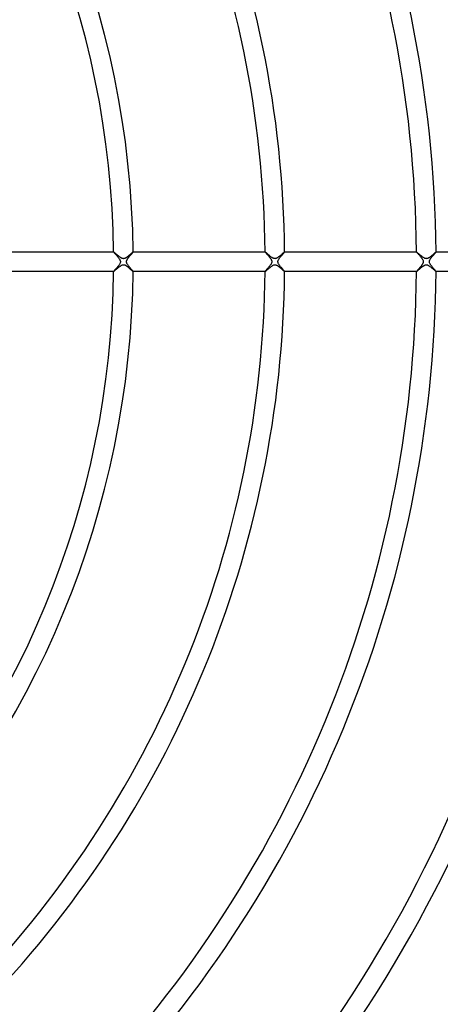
# Model space of a CAD drawing. Header units: millimetres. Extents: x -535 to 535, y -535 to 535.
# Tile 85 of 106: x 165 to 251, y -152 to 50. Entities that reach past the tile are written whole.
import ezdxf

# ---------------------------------------------------------------- set-up
doc = ezdxf.new("R2010")
doc.units = ezdxf.units.MM
doc.layers.add('HIDDEN', color=7, linetype='Continuous')
doc.layers.add('THICK', color=7, linetype='Continuous')

msp = doc.modelspace()

# ---------------------------------------------------------------- linework, layer by layer
at = {"layer": 'HIDDEN'}
for p, q in [((183.99, 2), (183.99, 2)), ((183.99, 2), (183.99, 2)), ((183.99, 2), (183.99, 2)), ((183.99, 2), (183.99, 2)), ((183.99, 2), (183.99, 2)), ((183.99, 2), (183.99, 2)), ((183.99, 2), (183.99, 1.99)), ((183.99, 1.99), (184, 1.97)), ((184, 1.97), (184.02, 1.95)), ((184.02, 1.95), (184.04, 1.92)), ((184.04, 1.92), (184.07, 1.89)), ((184.07, 1.89), (184.1, 1.85)), ((184.1, 1.85), (184.14, 1.8)), ((184.14, 1.8), (184.19, 1.75)), ((184.19, 1.75), (184.24, 1.69)), ((184.24, 1.69), (184.3, 1.63)), ((184.3, 1.63), (184.36, 1.56)), ((184.36, 1.56), (184.42, 1.49)), ((184.42, 1.49), (184.49, 1.41)), ((184.49, 1.41), (184.56, 1.33)), ((184.56, 1.33), (184.63, 1.25)), ((184.63, 1.25), (184.71, 1.16)), ((184.71, 1.16), (184.78, 1.07)), ((184.78, 1.07), (184.86, 0.98)), ((184.86, 0.98), (184.93, 0.89)), ((184.93, 0.89), (185.01, 0.79)), ((185.01, 0.79), (185.07, 0.7)), ((185.07, 0.7), (185.14, 0.61)), ((185.14, 0.61), (185.2, 0.52)), ((185.2, 0.52), (185.25, 0.43)), ((185.25, 0.43), (185.29, 0.35)), ((185.29, 0.35), (185.32, 0.27)), ((185.32, 0.27), (185.35, 0.19)), ((185.35, 0.19), (185.36, 0.13)), ((185.36, 0.13), (185.37, 0.06)), ((185.37, 0.06), (185.38, 0)), ((185.38, 0), (185.37, -0.12)), ((186.62, 0), (186.63, 0.08)), ((186.63, -0.07), (186.62, 0)), ((186.63, 0.08), (186.64, 0.15)), ((186.64, 0.15), (186.66, 0.23)), ((186.66, 0.23), (186.69, 0.31)), ((186.69, 0.31), (186.73, 0.38)), ((186.73, 0.38), (186.76, 0.45)), ((186.76, 0.45), (186.81, 0.52)), ((186.81, 0.52), (186.85, 0.59)), ((186.85, 0.59), (186.89, 0.65)), ((186.89, 0.65), (186.94, 0.72)), ((186.94, 0.72), (186.98, 0.78)), ((186.98, 0.78), (187.03, 0.85)), ((187.03, 0.85), (187.09, 0.92)), ((187.09, 0.92), (187.14, 0.98)), ((187.14, 0.98), (187.2, 1.05)), ((187.2, 1.05), (187.25, 1.12)), ((187.25, 1.12), (187.31, 1.19)), ((187.31, 1.19), (187.37, 1.26)), ((187.37, 1.26), (187.43, 1.33)), ((187.43, 1.33), (187.49, 1.39)), ((187.49, 1.39), (187.54, 1.46)), ((187.54, 1.46), (187.6, 1.52)), ((187.6, 1.52), (187.65, 1.58)), ((187.65, 1.58), (187.7, 1.64)), ((187.7, 1.64), (187.75, 1.7)), ((187.75, 1.7), (187.79, 1.75)), ((187.79, 1.75), (187.84, 1.8)), ((187.84, 1.8), (187.87, 1.84)), ((187.87, 1.84), (187.91, 1.88)), ((187.91, 1.88), (187.94, 1.92)), ((187.94, 1.92), (187.96, 1.95)), ((187.96, 1.95), (187.98, 1.97)), ((187.98, 1.97), (187.99, 1.99)), ((187.99, 1.99), (187.99, 2)), ((187.99, 2), (187.99, 2)), ((187.99, 2), (187.99, 2)), ((187.99, 2), (187.99, 2)), ((187.99, 2), (187.99, 2)), ((187.99, 2), (187.99, 2)), ((187.99, 2), (187.99, 2)), ((214.99, 2), (214.99, 2)), ((214.99, 2), (214.99, 2)), ((214.99, 2), (214.99, 2)), ((214.99, 2), (214.99, 2)), ((214.99, 2), (214.99, 2)), ((214.99, 2), (214.99, 2)), ((214.99, 2), (215, 1.99)), ((215, 1.99), (215.01, 1.97)), ((215.01, 1.97), (215.03, 1.94)), ((215.03, 1.94), (215.06, 1.9)), ((215.06, 1.9), (215.1, 1.86)), ((215.1, 1.86), (215.14, 1.81)), ((215.14, 1.81), (215.19, 1.75)), ((215.19, 1.75), (215.25, 1.69)), ((215.25, 1.69), (215.31, 1.62)), ((215.31, 1.62), (215.37, 1.54)), ((215.37, 1.54), (215.44, 1.47)), ((215.44, 1.47), (215.52, 1.38)), ((215.52, 1.38), (215.59, 1.3)), ((215.59, 1.3), (215.67, 1.21)), ((215.67, 1.21), (215.74, 1.12)), ((215.74, 1.12), (215.82, 1.03)), ((215.82, 1.03), (215.89, 0.94)), ((215.89, 0.94), (215.97, 0.85)), ((215.97, 0.85), (216.03, 0.76)), ((216.03, 0.76), (216.1, 0.67)), ((216.1, 0.67), (216.16, 0.58)), ((216.16, 0.58), (216.21, 0.49)), ((216.21, 0.49), (216.26, 0.41)), ((216.26, 0.41), (216.29, 0.34)), ((216.29, 0.34), (216.32, 0.27)), ((216.32, 0.27), (216.34, 0.21)), ((216.34, 0.21), (216.36, 0.15)), ((216.36, 0.15), (216.37, 0.1)), ((216.37, 0.1), (216.37, 0.05)), ((216.37, 0.05), (216.38, 0)), ((217.62, 0), (217.63, 0.05)), ((217.63, 0.1), (217.64, 0.15)), ((217.63, 0.05), (217.63, 0.1)), ((217.64, 0.15), (217.66, 0.2)), ((217.66, 0.2), (217.68, 0.27)), ((217.68, 0.27), (217.7, 0.33)), ((217.7, 0.33), (217.74, 0.41)), ((217.74, 0.41), (217.79, 0.5)), ((217.79, 0.5), (217.84, 0.58)), ((217.84, 0.58), (217.9, 0.67)), ((217.9, 0.67), (217.96, 0.75)), ((217.96, 0.75), (218.03, 0.84)), ((218.03, 0.84), (218.1, 0.93)), ((218.1, 0.93), (218.17, 1.02)), ((218.17, 1.02), (218.24, 1.11)), ((218.24, 1.11), (218.32, 1.2)), ((218.32, 1.2), (218.39, 1.28)), ((218.39, 1.28), (218.46, 1.37)), ((218.46, 1.37), (218.53, 1.45)), ((218.53, 1.45), (218.6, 1.53)), ((218.6, 1.53), (218.67, 1.6)), ((218.67, 1.6), (218.73, 1.67)), ((218.73, 1.67), (218.79, 1.74)), ((218.79, 1.74), (218.84, 1.8)), ((218.84, 1.8), (218.88, 1.85)), ((218.88, 1.85), (218.92, 1.9)), ((218.92, 1.9), (218.95, 1.94)), ((218.95, 1.94), (218.97, 1.97)), ((218.97, 1.97), (218.99, 1.99)), ((218.99, 1.99), (218.99, 2)), ((218.99, 2), (218.99, 2)), ((218.99, 2), (218.99, 2)), ((218.99, 2), (218.99, 2)), ((218.99, 2), (218.99, 2)), ((218.99, 2), (218.99, 2)), ((218.99, 2), (218.99, 2)), ((245.99, 2), (245.99, 2)), ((245.99, 2), (245.99, 2)), ((245.99, 2), (245.99, 2)), ((245.99, 2), (245.99, 2)), ((245.99, 2), (245.99, 2)), ((245.99, 2), (245.99, 2)), ((245.99, 2), (246, 1.99)), ((246, 1.99), (246.01, 1.97)), ((246.01, 1.97), (246.03, 1.94)), ((246.03, 1.94), (246.06, 1.9)), ((246.06, 1.9), (246.1, 1.86)), ((246.1, 1.86), (246.14, 1.81)), ((246.14, 1.81), (246.19, 1.76)), ((246.19, 1.76), (246.24, 1.69)), ((246.24, 1.69), (246.3, 1.63)), ((246.3, 1.63), (246.36, 1.56)), ((246.36, 1.56), (246.43, 1.48)), ((246.43, 1.48), (246.5, 1.4)), ((246.5, 1.4), (246.57, 1.32)), ((246.57, 1.32), (246.65, 1.23)), ((246.65, 1.23), (246.72, 1.14)), ((246.72, 1.14), (246.8, 1.05)), ((246.8, 1.05), (246.87, 0.96)), ((246.87, 0.96), (246.95, 0.87)), ((246.95, 0.87), (247.02, 0.78)), ((247.02, 0.78), (247.08, 0.69)), ((247.08, 0.69), (247.14, 0.61)), ((247.14, 0.61), (247.2, 0.52)), ((247.2, 0.52), (247.24, 0.44)), ((247.24, 0.44), (247.28, 0.36)), ((247.28, 0.36), (247.32, 0.28)), ((247.32, 0.28), (247.34, 0.22)), ((247.34, 0.22), (247.36, 0.16)), ((247.36, 0.16), (247.37, 0.11)), ((247.37, 0.11), (247.37, 0.05)), ((247.37, 0.05), (247.38, 0)), ((248.62, 0), (248.63, 0.06)), ((248.63, -0.06), (248.62, 0)), ((248.63, 0.06), (248.64, 0.13)), ((248.64, 0.13), (248.65, 0.19)), ((248.65, 0.19), (248.68, 0.26)), ((248.68, 0.26), (248.71, 0.34)), ((248.71, 0.34), (248.74, 0.42)), ((248.74, 0.42), (248.79, 0.49)), ((248.79, 0.49), (248.83, 0.56)), ((248.83, 0.56), (248.88, 0.63)), ((248.88, 0.63), (248.92, 0.7)), ((248.92, 0.7), (248.98, 0.77)), ((248.98, 0.77), (249.03, 0.84)), ((249.03, 0.84), (249.09, 0.92)), ((249.09, 0.92), (249.14, 0.99)), ((249.14, 0.99), (249.2, 1.06)), ((249.2, 1.06), (249.27, 1.14)), ((249.27, 1.14), (249.33, 1.21)), ((249.33, 1.21), (249.39, 1.28)), ((249.39, 1.28), (249.45, 1.35)), ((249.45, 1.35), (249.51, 1.42)), ((249.51, 1.42), (249.57, 1.49)), ((249.57, 1.49), (249.62, 1.55)), ((249.62, 1.55), (249.67, 1.61)), ((249.67, 1.61), (249.72, 1.67)), ((249.72, 1.67), (249.77, 1.72)), ((249.77, 1.72), (249.81, 1.77)), ((249.81, 1.77), (249.85, 1.82)), ((249.85, 1.82), (249.89, 1.86)), ((249.89, 1.86), (249.92, 1.9)), ((249.92, 1.9), (249.94, 1.93)), ((249.94, 1.93), (249.97, 1.95)), ((249.97, 1.95), (249.98, 1.97)), ((249.98, 1.97), (249.99, 1.99)), ((249.99, 1.99), (249.99, 2)), ((249.99, 2), (249.99, 2)), ((249.99, 2), (249.99, 2)), ((249.99, 2), (249.99, 2)), ((249.99, 2), (249.99, 2)), ((249.99, 2), (249.99, 2)), ((249.99, 2), (249.99, 2)), ((184.01, -1.97), (183.99, -1.99)), ((183.99, -1.99), (183.99, -2)), ((183.99, -2), (183.99, -2)), ((183.99, -2), (183.99, -2)), ((183.99, -2), (183.99, -2)), ((183.99, -2), (183.99, -2)), ((183.99, -2), (183.99, -2)), ((183.99, -2), (183.99, -2)), ((184.03, -1.94), (184.01, -1.97)), ((184.05, -1.91), (184.03, -1.94)), ((184.08, -1.87), (184.05, -1.91)), ((184.12, -1.83), (184.08, -1.87)), ((184.17, -1.78), (184.12, -1.83)), ((184.21, -1.72), (184.17, -1.78)), ((184.26, -1.67), (184.21, -1.72)), ((184.32, -1.6), (184.26, -1.67)), ((184.38, -1.54), (184.32, -1.6)), ((184.43, -1.47), (184.38, -1.54)), ((184.5, -1.4), (184.43, -1.47)), ((184.56, -1.33), (184.5, -1.4)), ((184.62, -1.26), (184.56, -1.33)), ((184.69, -1.19), (184.62, -1.26)), ((184.75, -1.11), (184.69, -1.19)), ((184.81, -1.04), (184.75, -1.11)), ((184.87, -0.96), (184.81, -1.04)), ((184.93, -0.89), (184.87, -0.96)), ((184.98, -0.82), (184.93, -0.89)), ((185.04, -0.75), (184.98, -0.82)), ((185.09, -0.68), (185.04, -0.75)), ((185.13, -0.61), (185.09, -0.68)), ((185.18, -0.54), (185.13, -0.61)), ((185.24, -0.45), (185.18, -0.54)), ((185.29, -0.34), (185.24, -0.45)), ((185.34, -0.23), (185.29, -0.34)), ((185.37, -0.12), (185.34, -0.23)), ((186.64, -0.13), (186.63, -0.07)), ((186.66, -0.21), (186.64, -0.13)), ((186.68, -0.28), (186.66, -0.21)), ((186.72, -0.37), (186.68, -0.28)), ((186.76, -0.45), (186.72, -0.37)), ((186.82, -0.54), (186.76, -0.45)), ((186.88, -0.63), (186.82, -0.54)), ((186.94, -0.72), (186.88, -0.63)), ((187.01, -0.81), (186.94, -0.72)), ((187.08, -0.91), (187.01, -0.81)), ((187.15, -1), (187.08, -0.91)), ((187.23, -1.09), (187.15, -1)), ((187.3, -1.18), (187.23, -1.09)), ((187.37, -1.26), (187.3, -1.18)), ((187.44, -1.35), (187.37, -1.26)), ((187.51, -1.43), (187.44, -1.35)), ((187.58, -1.5), (187.51, -1.43)), ((187.64, -1.57), (187.58, -1.5)), ((187.7, -1.64), (187.64, -1.57)), ((187.75, -1.7), (187.7, -1.64)), ((187.8, -1.76), (187.75, -1.7)), ((187.84, -1.81), (187.8, -1.76)), ((187.88, -1.85), (187.84, -1.81)), ((187.91, -1.89), (187.88, -1.85)), ((187.94, -1.93), (187.91, -1.89)), ((187.96, -1.95), (187.94, -1.93)), ((187.98, -1.97), (187.96, -1.95)), ((187.99, -1.99), (187.98, -1.97)), ((187.99, -2), (187.99, -1.99)), ((187.99, -2), (187.99, -2)), ((187.99, -2), (187.99, -2)), ((187.99, -2), (187.99, -2)), ((187.99, -2), (187.99, -2)), ((187.99, -2), (187.99, -2)), ((187.99, -2), (187.99, -2)), ((215, -1.99), (214.99, -2)), ((214.99, -2), (214.99, -2)), ((214.99, -2), (214.99, -2)), ((214.99, -2), (214.99, -2)), ((214.99, -2), (214.99, -2)), ((214.99, -2), (214.99, -2)), ((214.99, -2), (214.99, -2)), ((215.01, -1.97), (215, -1.99)), ((215.03, -1.94), (215.01, -1.97)), ((215.06, -1.9), (215.03, -1.94)), ((215.1, -1.86), (215.06, -1.9)), ((215.14, -1.81), (215.1, -1.86)), ((215.19, -1.75), (215.14, -1.81)), ((215.24, -1.69), (215.19, -1.75)), ((215.3, -1.63), (215.24, -1.69)), ((215.36, -1.55), (215.3, -1.63)), ((215.43, -1.48), (215.36, -1.55)), ((215.5, -1.4), (215.43, -1.48)), ((215.57, -1.32), (215.5, -1.4)), ((215.64, -1.24), (215.57, -1.32)), ((215.72, -1.15), (215.64, -1.24)), ((215.79, -1.07), (215.72, -1.15)), ((215.86, -0.98), (215.79, -1.07)), ((215.92, -0.9), (215.86, -0.98)), ((215.99, -0.81), (215.92, -0.9)), ((216.05, -0.73), (215.99, -0.81)), ((216.11, -0.65), (216.05, -0.73)), ((216.16, -0.57), (216.11, -0.65)), ((216.21, -0.49), (216.16, -0.57)), ((216.26, -0.41), (216.21, -0.49)), ((216.3, -0.33), (216.26, -0.41)), ((216.33, -0.26), (216.3, -0.33)), ((216.35, -0.19), (216.33, -0.26)), ((216.36, -0.12), (216.35, -0.19)), ((216.37, -0.06), (216.36, -0.12)), ((216.38, 0), (216.37, -0.06)), ((217.63, -0.06), (217.62, 0)), ((217.64, -0.12), (217.63, -0.06)), ((217.65, -0.19), (217.64, -0.12)), ((217.67, -0.26), (217.65, -0.19)), ((217.7, -0.33), (217.67, -0.26)), ((217.74, -0.41), (217.7, -0.33)), ((217.79, -0.5), (217.74, -0.41)), ((217.84, -0.58), (217.79, -0.5)), ((217.9, -0.67), (217.84, -0.58)), ((217.96, -0.76), (217.9, -0.67)), ((218.03, -0.84), (217.96, -0.76)), ((218.1, -0.93), (218.03, -0.84)), ((218.17, -1.02), (218.1, -0.93)), ((218.24, -1.11), (218.17, -1.02)), ((218.32, -1.2), (218.24, -1.11)), ((218.39, -1.28), (218.32, -1.2)), ((218.46, -1.36), (218.39, -1.28)), ((218.53, -1.44), (218.46, -1.36)), ((218.59, -1.52), (218.53, -1.44)), ((218.65, -1.59), (218.59, -1.52)), ((218.71, -1.65), (218.65, -1.59)), ((218.77, -1.72), (218.71, -1.65)), ((218.81, -1.77), (218.77, -1.72)), ((218.86, -1.83), (218.81, -1.77)), ((218.9, -1.87), (218.86, -1.83)), ((218.93, -1.91), (218.9, -1.87)), ((218.96, -1.94), (218.93, -1.91)), ((218.98, -1.97), (218.96, -1.94)), ((218.99, -1.99), (218.98, -1.97)), ((218.99, -2), (218.99, -1.99)), ((218.99, -2), (218.99, -2)), ((218.99, -2), (218.99, -2)), ((218.99, -2), (218.99, -2)), ((218.99, -2), (218.99, -2)), ((218.99, -2), (218.99, -2)), ((218.99, -2), (218.99, -2)), ((246, -1.98), (245.99, -1.99)), ((245.99, -1.99), (245.99, -2)), ((245.99, -2), (245.99, -2)), ((245.99, -2), (245.99, -2)), ((245.99, -2), (245.99, -2)), ((245.99, -2), (245.99, -2)), ((245.99, -2), (245.99, -2)), ((245.99, -2), (245.99, -2)), ((246.02, -1.96), (246, -1.98)), ((246.04, -1.93), (246.02, -1.96)), ((246.06, -1.9), (246.04, -1.93)), ((246.09, -1.87), (246.06, -1.9)), ((246.12, -1.83), (246.09, -1.87)), ((246.16, -1.78), (246.12, -1.83)), ((246.2, -1.74), (246.16, -1.78)), ((246.25, -1.69), (246.2, -1.74)), ((246.3, -1.63), (246.25, -1.69)), ((246.35, -1.57), (246.3, -1.63)), ((246.4, -1.51), (246.35, -1.57)), ((246.46, -1.45), (246.4, -1.51)), ((246.51, -1.39), (246.46, -1.45)), ((246.57, -1.32), (246.51, -1.39)), ((246.63, -1.25), (246.57, -1.32)), ((246.69, -1.18), (246.63, -1.25)), ((246.75, -1.11), (246.69, -1.18)), ((246.82, -1.03), (246.75, -1.11)), ((246.88, -0.96), (246.82, -1.03)), ((246.93, -0.89), (246.88, -0.96)), ((246.99, -0.81), (246.93, -0.89)), ((247.04, -0.74), (246.99, -0.81)), ((247.1, -0.67), (247.04, -0.74)), ((247.14, -0.6), (247.1, -0.67)), ((247.19, -0.53), (247.14, -0.6)), ((247.23, -0.46), (247.19, -0.53)), ((247.27, -0.39), (247.23, -0.46)), ((247.3, -0.32), (247.27, -0.39)), ((247.33, -0.24), (247.3, -0.32)), ((247.36, -0.16), (247.33, -0.24)), ((247.37, -0.08), (247.36, -0.16)), ((247.38, 0), (247.37, -0.08)), ((248.64, -0.13), (248.63, -0.06)), ((248.65, -0.19), (248.64, -0.13)), ((248.67, -0.26), (248.65, -0.19)), ((248.71, -0.34), (248.67, -0.26)), ((248.75, -0.42), (248.71, -0.34)), ((248.79, -0.5), (248.75, -0.42)), ((248.85, -0.59), (248.79, -0.5)), ((248.91, -0.68), (248.85, -0.59)), ((248.97, -0.76), (248.91, -0.68)), ((249.04, -0.85), (248.97, -0.76)), ((249.1, -0.94), (249.04, -0.85)), ((249.18, -1.03), (249.1, -0.94)), ((249.25, -1.12), (249.18, -1.03)), ((249.32, -1.2), (249.25, -1.12)), ((249.39, -1.29), (249.32, -1.2)), ((249.46, -1.37), (249.39, -1.29)), ((249.53, -1.44), (249.46, -1.37)), ((249.59, -1.52), (249.53, -1.44)), ((249.66, -1.59), (249.59, -1.52)), ((249.71, -1.66), (249.66, -1.59)), ((249.77, -1.72), (249.71, -1.66)), ((249.82, -1.77), (249.77, -1.72)), ((249.86, -1.83), (249.82, -1.77)), ((249.9, -1.87), (249.86, -1.83)), ((249.93, -1.91), (249.9, -1.87)), ((249.96, -1.94), (249.93, -1.91)), ((249.98, -1.97), (249.96, -1.94)), ((249.99, -1.99), (249.98, -1.97)), ((249.99, -2), (249.99, -1.99)), ((249.99, -2), (249.99, -2)), ((249.99, -2), (249.99, -2)), ((249.99, -2), (249.99, -2)), ((249.99, -2), (249.99, -2)), ((249.99, -2), (249.99, -2)), ((249.99, -2), (249.99, -2))]:
    msp.add_line(p, q, dxfattribs=at)
at = {"layer": 'THICK'}
for p, q in [((156.98, 2), (183.99, 2)), ((184, 1.99), (183.99, 2)), ((184.03, 1.98), (184, 1.99)), ((184.06, 1.96), (184.03, 1.98)), ((184.1, 1.92), (184.06, 1.96)), ((184.15, 1.88), (184.1, 1.92)), ((184.2, 1.84), (184.15, 1.88)), ((184.26, 1.79), (184.2, 1.84)), ((184.32, 1.73), (184.26, 1.79)), ((184.39, 1.67), (184.32, 1.73)), ((184.47, 1.61), (184.39, 1.67)), ((184.54, 1.54), (184.47, 1.61)), ((184.62, 1.47), (184.54, 1.54)), ((184.7, 1.4), (184.62, 1.47)), ((184.79, 1.33), (184.7, 1.4)), ((184.87, 1.26), (184.79, 1.33)), ((184.96, 1.19), (184.87, 1.26)), ((185.05, 1.11), (184.96, 1.19)), ((185.13, 1.05), (185.05, 1.11)), ((185.22, 0.98), (185.13, 1.05)), ((185.3, 0.92), (185.22, 0.98)), ((185.38, 0.86), (185.3, 0.92)), ((185.46, 0.81), (185.38, 0.86)), ((185.54, 0.77), (185.46, 0.81)), ((185.61, 0.73), (185.54, 0.77)), ((185.68, 0.7), (185.61, 0.73)), ((185.74, 0.67), (185.68, 0.7)), ((185.81, 0.65), (185.74, 0.67)), ((185.87, 0.64), (185.81, 0.65)), ((185.93, 0.63), (185.87, 0.64)), ((185.99, 0.62), (185.93, 0.63)), ((186.05, 0.63), (185.99, 0.62)), ((186.12, 0.63), (186.05, 0.63)), ((186.18, 0.65), (186.12, 0.63)), ((186.25, 0.67), (186.18, 0.65)), ((186.32, 0.7), (186.25, 0.67)), ((186.39, 0.73), (186.32, 0.7)), ((186.46, 0.77), (186.39, 0.73)), ((186.54, 0.82), (186.46, 0.77)), ((186.61, 0.86), (186.54, 0.82)), ((186.69, 0.92), (186.61, 0.86)), ((186.76, 0.97), (186.69, 0.92)), ((186.83, 1.02), (186.76, 0.97)), ((186.9, 1.08), (186.83, 1.02)), ((186.98, 1.14), (186.9, 1.08)), ((187.05, 1.2), (186.98, 1.14)), ((187.12, 1.26), (187.05, 1.2)), ((187.19, 1.32), (187.12, 1.26)), ((187.26, 1.37), (187.19, 1.32)), ((187.32, 1.43), (187.26, 1.37)), ((187.39, 1.49), (187.32, 1.43)), ((187.45, 1.55), (187.39, 1.49)), ((187.51, 1.6), (187.45, 1.55)), ((187.57, 1.65), (187.51, 1.6)), ((187.63, 1.7), (187.57, 1.65)), ((187.68, 1.74), (187.63, 1.7)), ((187.73, 1.79), (187.68, 1.74)), ((187.77, 1.83), (187.73, 1.79)), ((187.81, 1.86), (187.77, 1.83)), ((187.85, 1.89), (187.81, 1.86)), ((187.88, 1.92), (187.85, 1.89)), ((187.91, 1.95), (187.88, 1.92)), ((187.93, 1.97), (187.91, 1.95)), ((187.95, 1.98), (187.93, 1.97)), ((187.97, 1.99), (187.95, 1.98)), ((187.98, 2), (187.97, 1.99)), ((187.99, 2), (187.98, 2)), ((187.99, 2), (214.99, 2)), ((215.01, 2), (214.99, 2)), ((215.03, 1.98), (215.01, 2)), ((215.06, 1.96), (215.03, 1.98)), ((215.1, 1.93), (215.06, 1.96)), ((215.14, 1.89), (215.1, 1.93)), ((215.2, 1.84), (215.14, 1.89)), ((215.26, 1.79), (215.2, 1.84)), ((215.32, 1.73), (215.26, 1.79)), ((215.4, 1.67), (215.32, 1.73)), ((215.47, 1.6), (215.4, 1.67)), ((215.55, 1.53), (215.47, 1.6)), ((215.64, 1.46), (215.55, 1.53)), ((215.72, 1.39), (215.64, 1.46)), ((215.81, 1.31), (215.72, 1.39)), ((215.9, 1.24), (215.81, 1.31)), ((215.99, 1.16), (215.9, 1.24)), ((216.08, 1.09), (215.99, 1.16)), ((216.17, 1.02), (216.08, 1.09)), ((216.26, 0.95), (216.17, 1.02)), ((216.35, 0.89), (216.26, 0.95)), ((216.44, 0.83), (216.35, 0.89)), ((216.52, 0.78), (216.44, 0.83)), ((216.61, 0.73), (216.52, 0.78)), ((216.68, 0.7), (216.61, 0.73)), ((216.75, 0.67), (216.68, 0.7)), ((216.81, 0.65), (216.75, 0.67)), ((216.86, 0.64), (216.81, 0.65)), ((216.92, 0.63), (216.86, 0.64)), ((216.97, 0.63), (216.92, 0.63)), ((217.02, 0.62), (216.97, 0.63)), ((217.07, 0.63), (217.02, 0.62)), ((217.13, 0.64), (217.07, 0.63)), ((217.19, 0.65), (217.13, 0.64)), ((217.25, 0.67), (217.19, 0.65)), ((217.33, 0.7), (217.25, 0.67)), ((217.41, 0.74), (217.33, 0.7)), ((217.49, 0.79), (217.41, 0.74)), ((217.58, 0.84), (217.49, 0.79)), ((217.67, 0.91), (217.58, 0.84)), ((217.77, 0.97), (217.67, 0.91)), ((217.86, 1.05), (217.77, 0.97)), ((217.96, 1.12), (217.86, 1.05)), ((218.05, 1.2), (217.96, 1.12)), ((218.15, 1.28), (218.05, 1.2)), ((218.24, 1.36), (218.15, 1.28)), ((218.33, 1.44), (218.24, 1.36)), ((218.42, 1.52), (218.33, 1.44)), ((218.5, 1.59), (218.42, 1.52)), ((218.58, 1.66), (218.5, 1.59)), ((218.65, 1.72), (218.58, 1.66)), ((218.72, 1.78), (218.65, 1.72)), ((218.78, 1.84), (218.72, 1.78)), ((218.84, 1.88), (218.78, 1.84)), ((218.89, 1.92), (218.84, 1.88)), ((218.92, 1.96), (218.89, 1.92)), ((218.96, 1.98), (218.92, 1.96)), ((218.98, 2), (218.96, 1.98)), ((218.99, 2), (218.98, 2)), ((218.99, 2), (245.99, 2)), ((246.01, 1.99), (245.99, 2)), ((246.03, 1.98), (246.01, 1.99)), ((246.06, 1.95), (246.03, 1.98)), ((246.1, 1.92), (246.06, 1.95)), ((246.15, 1.88), (246.1, 1.92)), ((246.21, 1.83), (246.15, 1.88)), ((246.28, 1.77), (246.21, 1.83)), ((246.35, 1.71), (246.28, 1.77)), ((246.43, 1.64), (246.35, 1.71)), ((246.51, 1.57), (246.43, 1.64)), ((246.59, 1.5), (246.51, 1.57)), ((246.68, 1.42), (246.59, 1.5)), ((246.77, 1.34), (246.68, 1.42)), ((246.87, 1.26), (246.77, 1.34)), ((246.96, 1.18), (246.87, 1.26)), ((247.06, 1.11), (246.96, 1.18)), ((247.16, 1.03), (247.06, 1.11)), ((247.25, 0.96), (247.16, 1.03)), ((247.35, 0.89), (247.25, 0.96)), ((247.44, 0.83), (247.35, 0.89)), ((247.53, 0.77), (247.44, 0.83)), ((247.62, 0.73), (247.53, 0.77)), ((247.7, 0.69), (247.62, 0.73)), ((247.76, 0.67), (247.7, 0.69)), ((247.82, 0.65), (247.76, 0.67)), ((247.88, 0.64), (247.82, 0.65)), ((247.94, 0.63), (247.88, 0.64)), ((247.99, 0.62), (247.94, 0.63)), ((248.05, 0.63), (247.99, 0.62)), ((248.1, 0.63), (248.05, 0.63)), ((248.16, 0.64), (248.1, 0.63)), ((248.23, 0.66), (248.16, 0.64)), ((248.3, 0.69), (248.23, 0.66)), ((248.38, 0.73), (248.3, 0.69)), ((248.46, 0.77), (248.38, 0.73)), ((248.54, 0.82), (248.46, 0.77)), ((248.63, 0.88), (248.54, 0.82)), ((248.71, 0.94), (248.63, 0.88)), ((248.8, 1), (248.71, 0.94)), ((248.89, 1.07), (248.8, 1)), ((248.97, 1.14), (248.89, 1.07)), ((249.06, 1.21), (248.97, 1.14)), ((249.15, 1.28), (249.06, 1.21)), ((249.23, 1.35), (249.15, 1.28)), ((249.31, 1.42), (249.23, 1.35)), ((249.4, 1.5), (249.31, 1.42)), ((249.47, 1.56), (249.4, 1.5)), ((249.55, 1.63), (249.47, 1.56)), ((249.62, 1.69), (249.55, 1.63)), ((249.69, 1.75), (249.62, 1.69)), ((249.75, 1.81), (249.69, 1.75)), ((249.8, 1.85), (249.75, 1.81)), ((249.85, 1.9), (249.8, 1.85)), ((249.9, 1.93), (249.85, 1.9)), ((249.93, 1.96), (249.9, 1.93)), ((249.96, 1.98), (249.93, 1.96)), ((249.98, 2), (249.96, 1.98)), ((249.99, 2), (249.98, 2)), ((249.99, 2), (277, 2)), ((183.99, -2), (156.98, -2)), ((183.99, -2), (184, -2)), ((184, -2), (184.02, -1.98)), ((184.02, -1.98), (184.05, -1.96)), ((184.05, -1.96), (184.09, -1.93)), ((184.09, -1.93), (184.13, -1.9)), ((184.13, -1.9), (184.19, -1.85)), ((184.19, -1.85), (184.25, -1.8)), ((184.25, -1.8), (184.31, -1.74)), ((184.31, -1.74), (184.39, -1.67)), ((184.39, -1.67), (184.47, -1.6)), ((184.47, -1.6), (184.56, -1.53)), ((184.56, -1.53), (184.65, -1.45)), ((184.65, -1.45), (184.74, -1.37)), ((184.74, -1.37), (184.84, -1.29)), ((184.84, -1.29), (184.94, -1.2)), ((184.94, -1.2), (185.04, -1.12)), ((185.04, -1.12), (185.15, -1.04)), ((185.15, -1.04), (185.25, -0.96)), ((185.25, -0.96), (185.36, -0.88)), ((185.36, -0.88), (185.46, -0.82)), ((185.46, -0.82), (185.56, -0.75)), ((185.56, -0.75), (185.66, -0.7)), ((185.66, -0.7), (185.76, -0.67)), ((185.76, -0.67), (185.85, -0.64)), ((185.85, -0.64), (185.93, -0.63)), ((185.93, -0.63), (186.01, -0.62)), ((186.01, -0.62), (186.09, -0.63)), ((186.09, -0.63), (186.17, -0.65)), ((186.17, -0.65), (186.25, -0.67)), ((186.25, -0.67), (186.32, -0.7)), ((186.32, -0.7), (186.39, -0.73)), ((186.39, -0.73), (186.46, -0.77)), ((186.46, -0.77), (186.53, -0.81)), ((186.53, -0.81), (186.6, -0.85)), ((186.6, -0.85), (186.67, -0.9)), ((186.67, -0.9), (186.74, -0.95)), ((186.74, -0.95), (186.81, -1.01)), ((186.81, -1.01), (186.88, -1.07)), ((186.88, -1.07), (186.96, -1.13)), ((186.96, -1.13), (187.03, -1.19)), ((187.03, -1.19), (187.11, -1.25)), ((187.11, -1.25), (187.18, -1.31)), ((187.18, -1.31), (187.25, -1.37)), ((187.25, -1.37), (187.33, -1.44)), ((187.33, -1.44), (187.4, -1.5)), ((187.4, -1.5), (187.46, -1.56)), ((187.46, -1.56), (187.53, -1.61)), ((187.53, -1.61), (187.59, -1.67)), ((187.59, -1.67), (187.65, -1.72)), ((187.65, -1.72), (187.71, -1.78)), ((187.71, -1.78), (187.76, -1.82)), ((187.76, -1.82), (187.81, -1.86)), ((187.81, -1.86), (187.86, -1.9)), ((187.86, -1.9), (187.9, -1.94)), ((187.9, -1.94), (187.93, -1.96)), ((187.93, -1.96), (187.96, -1.98)), ((187.96, -1.98), (187.98, -2)), ((187.98, -2), (187.99, -2)), ((214.99, -2), (187.99, -2)), ((214.99, -2), (215, -2)), ((215, -2), (215.02, -1.98)), ((215.02, -1.98), (215.05, -1.96)), ((215.05, -1.96), (215.09, -1.94)), ((215.09, -1.94), (215.13, -1.9)), ((215.13, -1.9), (215.18, -1.86)), ((215.18, -1.86), (215.23, -1.81)), ((215.23, -1.81), (215.29, -1.76)), ((215.29, -1.76), (215.36, -1.7)), ((215.36, -1.7), (215.43, -1.64)), ((215.43, -1.64), (215.5, -1.57)), ((215.5, -1.57), (215.58, -1.51)), ((215.58, -1.51), (215.66, -1.44)), ((215.66, -1.44), (215.75, -1.37)), ((215.75, -1.37), (215.83, -1.29)), ((215.83, -1.29), (215.92, -1.22)), ((215.92, -1.22), (216, -1.15)), ((216, -1.15), (216.09, -1.08)), ((216.09, -1.08), (216.17, -1.02)), ((216.17, -1.02), (216.25, -0.96)), ((216.25, -0.96), (216.34, -0.9)), ((216.34, -0.9), (216.42, -0.84)), ((216.42, -0.84), (216.5, -0.79)), ((216.5, -0.79), (216.59, -0.74)), ((216.59, -0.74), (216.67, -0.7)), ((216.67, -0.7), (216.75, -0.67)), ((216.75, -0.67), (216.83, -0.64)), ((216.83, -0.64), (216.91, -0.63)), ((216.91, -0.63), (216.99, -0.62)), ((216.99, -0.62), (217.06, -0.63)), ((217.06, -0.63), (217.13, -0.64)), ((217.13, -0.64), (217.21, -0.66)), ((217.21, -0.66), (217.29, -0.69)), ((217.29, -0.69), (217.37, -0.72)), ((217.37, -0.72), (217.45, -0.76)), ((217.45, -0.76), (217.52, -0.8)), ((217.52, -0.8), (217.59, -0.85)), ((217.59, -0.85), (217.66, -0.9)), ((217.66, -0.9), (217.73, -0.95)), ((217.73, -0.95), (217.81, -1.01)), ((217.81, -1.01), (217.88, -1.06)), ((217.88, -1.06), (217.96, -1.12)), ((217.96, -1.12), (218.03, -1.19)), ((218.03, -1.19), (218.11, -1.25)), ((218.11, -1.25), (218.19, -1.31)), ((218.19, -1.31), (218.26, -1.38)), ((218.26, -1.38), (218.33, -1.44)), ((218.33, -1.44), (218.4, -1.5)), ((218.4, -1.5), (218.47, -1.56)), ((218.47, -1.56), (218.53, -1.62)), ((218.53, -1.62), (218.59, -1.67)), ((218.59, -1.67), (218.65, -1.72)), ((218.65, -1.72), (218.71, -1.77)), ((218.71, -1.77), (218.76, -1.81)), ((218.76, -1.81), (218.8, -1.86)), ((218.8, -1.86), (218.85, -1.89)), ((218.85, -1.89), (218.88, -1.92)), ((218.88, -1.92), (218.92, -1.95)), ((218.92, -1.95), (218.94, -1.97)), ((218.94, -1.97), (218.96, -1.99)), ((218.96, -1.99), (218.98, -2)), ((218.98, -2), (218.99, -2)), ((245.99, -2), (218.99, -2)), ((245.99, -2), (246, -2)), ((246, -2), (246.01, -1.99)), ((246.01, -1.99), (246.03, -1.98)), ((246.03, -1.98), (246.05, -1.97)), ((246.05, -1.97), (246.07, -1.95)), ((246.07, -1.95), (246.1, -1.93)), ((246.1, -1.93), (246.13, -1.9)), ((246.13, -1.9), (246.16, -1.87)), ((246.16, -1.87), (246.2, -1.84)), ((246.2, -1.84), (246.24, -1.81)), ((246.24, -1.81), (246.28, -1.77)), ((246.28, -1.77), (246.32, -1.73)), ((246.32, -1.73), (246.37, -1.69)), ((246.37, -1.69), (246.42, -1.65)), ((246.42, -1.65), (246.47, -1.6)), ((246.47, -1.6), (246.53, -1.55)), ((246.53, -1.55), (246.58, -1.51)), ((246.58, -1.51), (246.64, -1.46)), ((246.64, -1.46), (246.7, -1.4)), ((246.7, -1.4), (246.76, -1.35)), ((246.76, -1.35), (246.82, -1.3)), ((246.82, -1.3), (246.89, -1.25)), ((246.89, -1.25), (246.95, -1.19)), ((246.95, -1.19), (247.02, -1.14)), ((247.02, -1.14), (247.08, -1.09)), ((247.08, -1.09), (247.15, -1.04)), ((247.15, -1.04), (247.21, -0.99)), ((247.21, -0.99), (247.28, -0.94)), ((247.28, -0.94), (247.34, -0.89)), ((247.34, -0.89), (247.4, -0.85)), ((247.4, -0.85), (247.47, -0.81)), ((247.47, -0.81), (247.53, -0.78)), ((247.53, -0.78), (247.59, -0.74)), ((247.59, -0.74), (247.65, -0.71)), ((247.65, -0.71), (247.72, -0.68)), ((247.72, -0.68), (247.79, -0.66)), ((247.79, -0.66), (247.86, -0.64)), ((247.86, -0.64), (247.93, -0.63)), ((247.93, -0.63), (248, -0.62)), ((248, -0.62), (248.07, -0.63)), ((248.07, -0.63), (248.14, -0.64)), ((248.14, -0.64), (248.22, -0.66)), ((248.22, -0.66), (248.31, -0.7)), ((248.31, -0.7), (248.41, -0.74)), ((248.41, -0.74), (248.52, -0.81)), ((248.52, -0.81), (248.63, -0.88)), ((248.63, -0.88), (248.74, -0.96)), ((248.74, -0.96), (248.85, -1.04)), ((248.85, -1.04), (248.96, -1.13)), ((248.96, -1.13), (249.08, -1.22)), ((249.08, -1.22), (249.19, -1.31)), ((249.19, -1.31), (249.3, -1.41)), ((249.3, -1.41), (249.4, -1.5)), ((249.4, -1.5), (249.5, -1.59)), ((249.5, -1.59), (249.6, -1.68)), ((249.6, -1.68), (249.69, -1.75)), ((249.69, -1.75), (249.77, -1.82)), ((249.77, -1.82), (249.84, -1.88)), ((249.84, -1.88), (249.9, -1.93)), ((249.9, -1.93), (249.94, -1.97)), ((249.94, -1.97), (249.97, -1.99)), ((249.97, -1.99), (249.99, -2)), ((277, -2), (249.99, -2))]:
    msp.add_line(p, q, dxfattribs=at)
for radius, start, end in [(350, 0.3255, 44.6745), (345, 0.3321, 44.6678), (341, 0.3355, 44.6645), (336, 0.341, 44.659), (332, 0.3451, 44.6548), (327, 0.3504, 44.6496), (323, 0.3545, 44.6455), (318, 0.3603, 44.6397), (314, 0.3636, 44.6364), (310, 0.3697, 44.6304), (306, 0.374, 44.626), (281, 0.4073, 44.5927), (277, 0.4132, 44.5868), (250, 0.4578, 44.5422), (246, 0.4652, 44.5347), (219, 0.5226, 44.4774), (215, 0.5323, 44.4677), (188, 0.6088, 44.3912), (184, 0.622, 44.378), (184, 315.622, 359.378), (188, 315.6088, 359.3912), (215, 315.5323, 359.4677), (219, 315.5226, 359.4774), (246, 315.4653, 359.5348), (250, 315.4578, 359.5422), (277, 315.4132, 359.5868), (281, 315.4073, 359.5927), (306, 315.374, 359.626), (310, 315.3696, 359.6303), (314, 315.3636, 359.6364), (318, 315.3603, 359.6397), (323, 315.3545, 359.6455), (327, 315.3504, 359.6496), (332, 315.3452, 359.6549), (336, 315.341, 359.659), (341, 315.3355, 359.6645), (345, 315.3322, 359.6679), (350, 315.3255, 359.6745)]:
    msp.add_arc((0, 0), radius, start, end, dxfattribs=at)

doc.saveas('drawing.dxf')
